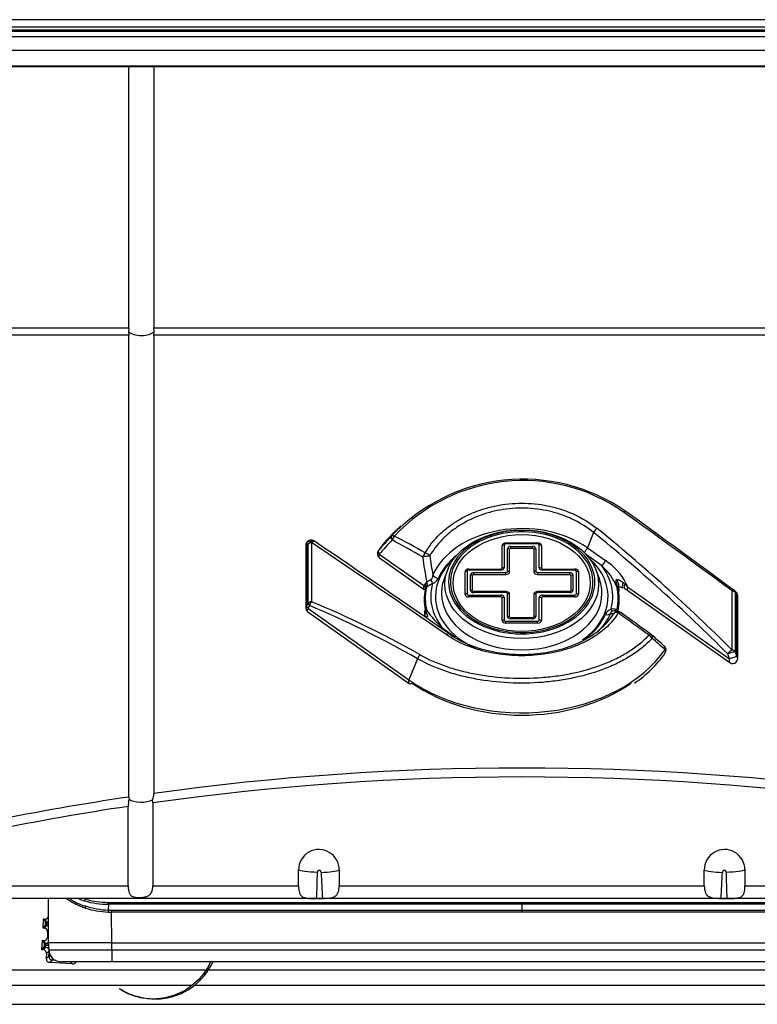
# Model space of a CAD drawing. Header units: millimetres. Extents: x 0 to 287, y 0 to 200.
# Tile 14 of 49: x 35.64 to 41.46, y 146.9 to 154.67. Entities that reach past the tile are written whole.
import ezdxf

# ---------------------------------------------------------------- set-up
doc = ezdxf.new("R2010")
doc.units = ezdxf.units.MM
doc.layers.add('130.667_BW4C_CTM', color=7, linetype='Continuous')
doc.layers.add('Standard', color=7, linetype='Continuous')

# ---------------------------------------------------------------- blocks, each defined once
blk = doc.blocks.new('SE')
at = {"layer": '130.667_BW4C_CTM', "color": 7, "linetype": 'Continuous'}
for p, q in [((50.573, 154.6696), (28.633, 154.6696)), ((28.633, 154.6138), (50.573, 154.6138)), ((28.453, 154.5369), (50.753, 154.5369)), ((28.603, 154.5787), (50.603, 154.5787)), ((50.573, 154.587), (28.633, 154.587)), ((50.753, 154.4254), (28.453, 154.4254)), ((28.453, 154.306), (50.753, 154.306)), ((28.453, 154.3014), (50.753, 154.3014)), ((36.505, 152.2407), (36.505, 154.3014)), ((36.701, 154.3014), (36.701, 152.2407)), ((33.9978, 152.2407), (36.505, 152.2407)), ((36.505, 152.2407), (36.5024, 152.2091)), ((36.5024, 152.2091), (36.505, 152.1822)), ((36.701, 152.2407), (42.505, 152.2407)), ((36.7036, 152.2091), (36.701, 152.2407)), ((36.701, 152.1822), (36.7036, 152.2091)), ((36.505, 152.1822), (34.0053, 152.1822)), ((36.505, 148.5394), (36.505, 152.1822)), ((42.505, 152.1822), (36.701, 152.1822)), ((36.701, 152.1822), (36.701, 148.5675)), ((38.6485, 150.6786), (38.576, 150.606)), ((40.1702, 150.6253), (40.1207, 150.5045)), ((37.8998, 150.5251), (37.8998, 150.0312)), ((37.9186, 150.5328), (37.9051, 150.5393)), ((37.9051, 150.5393), (37.9051, 150.0454)), ((37.9186, 150.0658), (37.9186, 150.5328)), ((37.9443, 150.5462), (37.9443, 150.0792)), ((37.9706, 150.5547), (37.9572, 150.5612)), ((39.4477, 150.3437), (39.4477, 150.5221)), ((39.4643, 150.5256), (39.4643, 150.3472)), ((39.4777, 150.5433), (39.7282, 150.5433)), ((39.4777, 150.5351), (39.4777, 150.5433)), ((39.7282, 150.5351), (39.4777, 150.5351)), ((39.4912, 150.319), (39.4912, 150.4973)), ((39.5077, 150.3154), (39.5077, 150.4938)), ((39.5177, 150.5161), (39.6882, 150.5161)), ((39.5177, 150.5009), (39.5177, 150.5161)), ((39.5177, 150.5009), (39.6882, 150.5009)), ((39.6882, 150.5009), (39.6882, 150.5161)), ((39.6982, 150.4938), (39.6982, 150.3154)), ((39.7148, 150.4973), (39.7148, 150.319)), ((39.7282, 150.5351), (39.7282, 150.5433)), ((39.7417, 150.3472), (39.7417, 150.5256)), ((39.7582, 150.5221), (39.7582, 150.3437)), ((40.1207, 150.5045), (40.2632, 150.4038)), ((38.4795, 150.4549), (38.8311, 150.2063)), ((38.4809, 150.4254), (38.8325, 150.1768)), ((40.2326, 150.3645), (40.1144, 150.448)), ((39.0192, 150.333), (38.9932, 150.2669)), ((39.1855, 150.3366), (39.4377, 150.3366)), ((39.1855, 150.3284), (39.1855, 150.3366)), ((39.4377, 150.3284), (39.4377, 150.3366)), ((39.7682, 150.3366), (40.0205, 150.3366)), ((39.7682, 150.3366), (39.7682, 150.3284)), ((40.0205, 150.3366), (40.0205, 150.3284)), ((40.2128, 150.2669), (40.1868, 150.333)), ((39.1555, 150.1383), (39.1555, 150.3154)), ((39.1721, 150.319), (39.1721, 150.1418)), ((39.4377, 150.3284), (39.1855, 150.3284)), ((39.1989, 150.1701), (39.1989, 150.2907)), ((39.2155, 150.1666), (39.2155, 150.2871)), ((39.2255, 150.3095), (39.4777, 150.3095)), ((39.2255, 150.2942), (39.2255, 150.3095)), ((39.2255, 150.2942), (39.4777, 150.2942)), ((39.4777, 150.2942), (39.4777, 150.3095)), ((39.7282, 150.3095), (39.9805, 150.3095)), ((39.7282, 150.3095), (39.7282, 150.2942)), ((39.7282, 150.2942), (39.9805, 150.2942)), ((40.0205, 150.3284), (39.7682, 150.3284)), ((39.9805, 150.3095), (39.9805, 150.2942)), ((39.9905, 150.2871), (39.9905, 150.1666)), ((40.0071, 150.2907), (40.0071, 150.1701)), ((40.0339, 150.1418), (40.0339, 150.319)), ((40.0505, 150.3154), (40.0505, 150.1383)), ((38.8311, 150.2063), (38.8404, 150.219)), ((38.8404, 150.219), (38.8543, 150.2326)), ((38.8525, 150.1922), (38.8432, 150.1797)), ((40.3647, 150.1705), (40.3521, 150.1978)), ((40.3575, 150.1974), (40.3555, 150.205)), ((40.3647, 150.1705), (40.3575, 150.1974)), ((40.3677, 150.1784), (40.3678, 150.1839)), ((40.4026, 150.2304), (40.416, 150.219)), ((40.4254, 150.2249), (40.4382, 150.1966)), ((40.4382, 150.1966), (41.2417, 149.6284)), ((39.1855, 150.1323), (39.4377, 150.1323)), ((39.1855, 150.1323), (39.1855, 150.1171)), ((39.4377, 150.1171), (39.1855, 150.1171)), ((39.4777, 150.1595), (39.2255, 150.1595)), ((39.2255, 150.1595), (39.2255, 150.1513)), ((39.4777, 150.1513), (39.2255, 150.1513)), ((39.4377, 150.1323), (39.4377, 150.1171)), ((39.4477, 149.9316), (39.4477, 150.11)), ((39.4643, 150.1135), (39.4643, 149.9352)), ((39.4777, 150.1595), (39.4777, 150.1513)), ((39.4912, 149.9635), (39.4912, 150.1418)), ((39.5077, 149.9599), (39.5077, 150.1383)), ((39.6982, 150.1383), (39.6982, 149.9599)), ((39.7148, 150.1418), (39.7148, 149.9635)), ((39.9805, 150.1595), (39.7282, 150.1595)), ((39.7282, 150.1513), (39.7282, 150.1595)), ((39.9805, 150.1513), (39.7282, 150.1513)), ((39.7417, 149.9352), (39.7417, 150.1135)), ((39.7582, 150.11), (39.7582, 149.9316)), ((39.7682, 150.1323), (40.0205, 150.1323)), ((39.7682, 150.1171), (39.7682, 150.1323)), ((40.0205, 150.1171), (39.7682, 150.1171)), ((39.9805, 150.1513), (39.9805, 150.1595)), ((40.0205, 150.1171), (40.0205, 150.1323)), ((40.4396, 150.1671), (41.2431, 149.5989)), ((41.2617, 149.6986), (41.2617, 150.1656)), ((41.2935, 150.1548), (41.28, 150.1673)), ((41.2874, 150.1522), (41.2874, 149.6852)), ((41.3008, 150.1396), (41.2874, 150.1522)), ((41.3008, 149.6457), (41.3008, 150.1396)), ((41.3062, 149.6316), (41.3062, 150.1255)), ((37.9051, 150.0454), (37.9186, 150.0658)), ((37.9287, 150.0485), (37.9153, 150.028)), ((37.9153, 150.028), (38.7136, 149.4636)), ((37.9167, 149.9986), (38.715, 149.4341)), ((38.8412, 150.0145), (38.8538, 150.0084)), ((38.8412, 150.0145), (38.8485, 149.997)), ((38.8485, 149.997), (38.8504, 149.9925)), ((39.6882, 149.9528), (39.5177, 149.9528)), ((39.5177, 149.9447), (39.5177, 149.9528)), ((39.6882, 149.9447), (39.5177, 149.9447)), ((39.6882, 149.9447), (39.6882, 149.9528)), ((40.3535, 150.014), (40.3627, 150.0053)), ((38.9734, 149.8771), (39.0806, 149.8013)), ((39.4777, 149.9257), (39.7282, 149.9257)), ((39.4777, 149.9104), (39.4777, 149.9257)), ((39.7282, 149.9104), (39.4777, 149.9104)), ((39.7282, 149.9104), (39.7282, 149.9257)), ((41.2417, 149.6284), (41.2282, 149.6679)), ((41.2874, 149.6852), (41.3008, 149.6457)), ((38.7817, 149.6297), (38.7136, 149.4636)), ((36.4986, 147.8387), (36.4986, 148.4655)), ((36.505, 148.5394), (36.5062, 148.5224)), ((36.6933, 148.4938), (36.6915, 148.517)), ((36.6933, 148.4938), (36.6933, 147.8387)), ((37.843, 147.8387), (37.843, 147.9657)), ((38.163, 147.9627), (38.163, 147.8387)), ((41.043, 147.8387), (41.043, 147.9627)), ((41.363, 147.9657), (41.363, 147.8387)), ((34.3911, 147.8387), (36.4986, 147.8387)), ((36.6933, 147.8387), (37.843, 147.8387)), ((38.163, 147.8387), (41.043, 147.8387)), ((41.363, 147.8387), (42.5127, 147.8387)), ((44.8397, 147.7387), (34.3663, 147.7387)), ((35.8682, 147.7387), (35.8689, 147.3831)), ((36.3428, 147.7084), (36.3394, 147.7084)), ((36.3428, 147.6931), (36.3422, 147.6475)), ((36.3428, 147.7084), (39.603, 147.7084)), ((39.603, 147.6931), (36.3431, 147.6931)), ((37.9852, 147.7393), (38.0315, 147.7397)), ((39.603, 147.7084), (42.8631, 147.7084)), ((39.603, 147.7084), (39.603, 147.6931)), ((42.8629, 147.6931), (39.603, 147.6931)), ((39.603, 147.6931), (39.603, 147.6467)), ((41.1745, 147.7397), (41.2208, 147.7393)), ((36.3422, 147.6475), (36.3684, 147.6469)), ((36.3684, 147.6469), (39.603, 147.6469)), ((36.3684, 147.6469), (36.3684, 147.6315)), ((39.603, 147.6315), (36.3684, 147.6315)), ((36.3689, 147.3897), (36.3684, 147.6315)), ((39.603, 147.6469), (42.8376, 147.6469)), ((42.8376, 147.6315), (39.603, 147.6315)), ((35.8286, 147.5768), (35.8249, 147.5068)), ((35.8469, 147.5564), (35.8286, 147.5768)), ((35.8386, 147.5763), (35.8286, 147.5768)), ((35.8569, 147.5559), (35.8386, 147.5763)), ((35.8463, 147.5401), (35.8464, 147.5415)), ((35.8463, 147.5401), (35.8568, 147.5396)), ((35.8569, 147.5409), (35.8464, 147.5415)), ((35.8469, 147.5564), (35.8569, 147.5559)), ((35.8568, 147.5396), (35.8569, 147.5409)), ((35.8686, 147.5389), (35.8568, 147.5396)), ((35.8686, 147.5403), (35.8569, 147.5409)), ((35.8453, 147.5251), (35.8249, 147.5068)), ((35.8249, 147.5068), (35.8349, 147.5063)), ((35.8349, 147.5063), (35.8553, 147.5246)), ((35.8553, 147.5246), (35.8453, 147.5251)), ((35.8633, 147.4748), (35.8612, 147.4347)), ((35.8687, 147.4796), (35.8633, 147.4748)), ((35.8197, 147.4068), (35.816, 147.3368)), ((35.838, 147.3864), (35.8197, 147.4068)), ((35.8297, 147.4063), (35.8197, 147.4068)), ((35.848, 147.3859), (35.8297, 147.4063)), ((35.838, 147.3864), (35.848, 147.3859)), ((35.8612, 147.4347), (35.8688, 147.4262)), ((35.8686, 147.3963), (35.8721, 147.3279)), ((36.3689, 147.3897), (35.8689, 147.3897)), ((36.3689, 147.3897), (42.8371, 147.3897)), ((36.369, 147.3345), (36.369, 147.3897)), ((35.8364, 147.3551), (35.816, 147.3368)), ((35.816, 147.3368), (35.826, 147.3363)), ((35.826, 147.3363), (35.8464, 147.3546)), ((35.8464, 147.3546), (35.8364, 147.3551)), ((35.8374, 147.3701), (35.8375, 147.3715)), ((35.8374, 147.3701), (35.8479, 147.3696)), ((35.848, 147.3709), (35.8375, 147.3715)), ((35.8479, 147.3696), (35.848, 147.3709)), ((35.87, 147.3684), (35.8479, 147.3696)), ((35.87, 147.3698), (35.848, 147.3709)), ((35.8544, 147.3048), (35.8523, 147.2648)), ((35.8734, 147.3218), (35.8544, 147.3048)), ((35.8718, 147.3345), (36.369, 147.3345)), ((35.8742, 147.2846), (35.8757, 147.312)), ((36.369, 147.3345), (42.837, 147.3345)), ((36.369, 147.3345), (36.369, 147.2397)), ((35.8523, 147.2648), (35.8742, 147.2846)), ((35.8888, 147.2838), (35.8742, 147.2846)), ((35.9026, 147.253), (35.8807, 147.2333)), ((36.0604, 147.2239), (35.8807, 147.2333)), ((35.9026, 147.253), (35.9033, 147.2668)), ((35.9239, 147.2519), (35.9026, 147.253)), ((36.369, 147.2397), (35.9717, 147.2397)), ((36.0604, 147.2239), (36.0462, 147.2397)), ((42.837, 147.2397), (36.369, 147.2397)), ((37.105, 147.1726), (28.321, 147.1726)), ((50.885, 147.1726), (37.1268, 147.1726)), ((28.3281, 147.0546), (36.9959, 147.0546)), ((37.022, 147.0546), (50.8779, 147.0546)), ((36.7117, 146.9467), (36.7294, 146.9473)), ((28.323, 146.9046), (50.923, 146.9046))]:
    blk.add_line(p, q, dxfattribs=at)
for centre, radius, start, end in [((39.6125, 149.6227), 1.4228, 55.2112, 136.86358), ((39.6123, 149.6435), 1.3916, 55.31776, 136.71947), ((37.9398, 150.5251), 0.04, 64.24911, 180), ((44.6278, 145.0425), 8.2147, 137.46903, 138.52593), ((44.6543, 144.9857), 8.2487, 137.42441, 138.46747), ((37.9532, 150.5187), 0.04, 55.88779, 64.24911), ((38.504, 150.4581), 0.04, 145.35482, 234.73561), ((41.7596, 150.8157), 2.9632, 187.42133, 191.34838), ((41.893, 150.8733), 3.0465, 188.16903, 191.03944), ((39.9285, 150.02), 0.4595, 22.76721, 48.55687), ((40.0129, 150.014), 0.4633, 27.08634, 57.30088), ((38.8795, 150.2906), 0.0703, 287.03599, 337.10805), ((38.8245, 150.1872), 0.0202, 338.21854, 70.85672), ((38.8762, 150.1777), 0.0279, 126.43043, 148.54943), ((41.9631, 144.8623), 6.1744, 119.74089, 120.17349), ((40.4242, 150.1731), 0.0558, 175.26197, 192.64453), ((40.3424, 150.0253), 0.1718, 55.59235, 65.06772), ((40.237, 150.0198), 0.2678, 41.30068, 48.05493), ((41.2527, 150.1381), 0.04, 47.02034, 53.61529), ((41.2662, 150.1255), 0.04, 0, 47.02034), ((37.9398, 150.0312), 0.04, 180, 234.73561), ((40.3827, 150.0632), 0.0572, 230.50426, 239.34929), ((38.7875, 149.9851), 0.0502, 353.4448, 17.54004), ((39.6351, 150.5999), 0.98, 217.13119, 227.52616), ((40.3265, 149.9509), 0.0703, 107.0353, 157.10874), ((40.3264, 149.9831), 0.0236, 107.6573, 170.56475), ((40.3181, 150.1062), 0.1201, 262.83862, 275.01021), ((40.3301, 149.9743), 0.0332, 75.55171, 109.12996), ((40.3603, 149.9625), 0.04, 54.22778, 89.1735), ((40.6014, 149.7882), 0.04, 48.38154, 54.06478), ((1.6374, 105.9366), 58.7012, 48.248532, 48.378092), ((15.7552, 121.175), 37.9169, 48.79504, 48.99838), ((40.702, 149.6986), 0.04, 325.35482, 48.24916), ((40.0063, 150.177), 0.8844, 303.28541, 325.4825), ((41.2662, 149.6316), 0.04, 270, 0), ((41.2662, 149.6316), 0.04, 234.73561, 270), ((39.603, 127.668), 21.1, 82.09468, 97.90532), ((36.5547, 148.5688), 0.1463, 339.25292, 359.48275), ((39.603, 127.668), 21.1, 98.4429, 104.39369), ((36.6688, 148.4716), 0.1703, 162.64933, 182.05121), ((38.003, 147.9655), 0.16, 359.02027, 179.9046), ((41.203, 147.9655), 0.16, 0.0954, 180.97973), ((28.8512, 148.113), 9.1417, 357.6574, 358.96255), ((45.7107, 148.252), 7.6963, 182.29053, 183.81677), ((33.4953, 148.252), 7.6963, 356.18323, 357.70947), ((50.3548, 148.113), 9.1417, 181.03745, 182.3426), ((36.2672, 148.0667), 0.4012, 235.30474, 254.57716), ((36.2746, 148.1578), 0.4529, 248.49094, 254.66675), ((36.1167, 147.7466), 0.0459, 326.1181, 346.31837), ((36.3421, 148.335), 0.6419, 253.03378, 270.08339), ((36.342, 148.3186), 0.6102, 252.77732, 269.75944), ((36.35, 147.6698), 0.1897, 176.90472, 182.1762), ((36.3762, 148.392), 0.7607, 253.51928, 267.35495), ((36.3683, 148.3159), 0.6689, 251.90604, 267.7611), ((36.3688, 148.2817), 0.6501, 267.55733, 269.96158), ((35.7776, 147.5403), 0.0793, 348.62015, 359.48826), ((35.8585, 147.5859), 0.03, 267.01745, 289.5894), ((35.7777, 147.5485), 0.0796, 354.53328, 5.35831), ((35.8537, 147.4947), 0.03, 60.18307, 86.98255), ((35.8496, 147.4159), 0.03, 267.01745, 309.70116), ((35.7688, 147.3785), 0.0796, 354.53328, 5.35831), ((35.7686, 147.3703), 0.0793, 348.62015, 359.48826), ((35.8448, 147.3247), 0.03, 26.67036, 86.98255), ((35.9042, 147.283), 0.03, 177.01745, 266.98255)]:
    blk.add_arc(centre, radius, start, end, dxfattribs=at)
for centre, major_axis, ratio, start_param, end_param in [((36.603, 152.2297), (-0.11, 0), 0.46363, 0.416997, 2.724595), ((40.3998, 150.7598), (-0.0234, -0.0324), 0.418225, 3.054004, 4.026586), ((39.603, 150.3708), (7.4087, -5.2725), 0.088548, 1.408386, 1.525599), ((39.6275, 150.4022), (7.3694, -5.2699), 0.086179, 1.407002, 1.524214), ((39.603, 150.1385), (-0.7322, 0), 0.707107, 3.926991, 5.98631), ((39.603, 150.2339), (0.577, 0), 0.707107, 0.45729, 2.868453), ((40.1947, 150.6285), (-0.0252, -0.0311), 0.476007, 4.071316, 5.176114), ((39.603, 141.5938), (-5.0309, 10.5326), 0.518259, -0.96999, -0.824875), ((37.9398, 150.5251), (-0.0174, -0.036), 0.93519, 3.141593, 4.770231), ((39.603, 150.0925), (1.2579, 0), 0.707107, 2.526113, 2.687087), ((38.6045, 150.5696), (-0.0294, 0.0271), 0.515308, 0.066621, 1.162524), ((38.6045, 150.5696), (-0.0313, 0.0249), 0.552623, 5.28473, 6.214677), ((38.6045, 150.5696), (-0.0188, -0.0353), 0.539024, 4.123924, 5.078177), ((39.5785, 140.4639), (-5.0016, 10.5128), 0.516625, -0.641503, -0.608605), ((39.603, 140.4671), (-5.0309, 10.5326), 0.518259, -0.6419, -0.609001), ((39.603, 150.2339), (-0.5624, 0), 0.707107, 3.478498, 5.882516), ((39.5785, 141.5906), (-5.0016, 10.5128), 0.516625, -0.969593, -0.824478), ((37.9398, 150.5251), (0.04, 0), 0.707107, 2.617994, 3.141593), ((37.9532, 150.5187), (-0.0174, -0.036), 0.93519, 3.141593, 4.770231), ((37.9532, 150.5187), (-0.04, 0), 0.707107, 4.937732, 5.759587), ((37.9532, 150.5187), (-0.0224, -0.0331), 0.638316, 3.141593, 4.250844), ((39.603, 148.4183), (-7.4087, 5.2725), 0.088548, -1.427635, -1.282519), ((37.9532, 150.5187), (-0.0224, -0.0331), 0.638316, 3.038184, 3.141593), ((39.6275, 148.4497), (-7.3694, 5.2699), 0.086179, -1.429019, -1.283903), ((39.4777, 150.5221), (-0.03, 0), 0.707107, 4.712389, 6.283185), ((39.4643, 150.5044), (0.03, 0), 0.707107, 1.570796, 2.156482), ((39.4777, 150.5256), (0.0134, 0), 0.707107, 1.570796, 3.141593), ((39.5177, 150.4973), (-0.0266, 0), 0.707107, 4.712389, 6.283185), ((39.4912, 150.4761), (0.03, 0), 0.707107, 0.985111, 1.570796), ((39.5177, 150.4938), (-0.01, 0), 0.707107, 4.712389, 6.283185), ((39.6882, 150.4973), (-0.0266, 0), 0.707107, 3.141593, 4.712389), ((39.6882, 150.4938), (-0.01, 0), 0.707107, 3.141593, 4.712389), ((39.7148, 150.4761), (-0.03, 0), 0.707107, 4.712389, 5.298075), ((39.7282, 150.5221), (-0.03, 0), 0.707107, 3.141593, 4.712389), ((39.7282, 150.5256), (0.0134, 0), 0.707107, 0, 1.570796), ((39.7417, 150.5044), (-0.03, 0), 0.707107, 4.126703, 4.712389), ((40.0901, 150.5006), (0.0289, 0.0408), 0.5, 4.224882, 5.144107), ((38.504, 150.4581), (-0.0299, 0.0265), 0.50936, 0.098597, 1.153094), ((38.504, 150.4581), (0.0329, -0.0227), 0.63532, 3.031678, 3.141593), ((38.504, 150.4581), (0.0231, 0.0327), 0.5, 2.002514, 3.141589), ((38.8457, 150.4362), (-0.0199, -0.0347), 0.529806, 4.119516, 5.095719), ((38.8457, 150.4362), (-0.0397, -0.0052), 0.001891, 3.786659, 5.377955), ((38.8457, 150.4362), (0.0349, -0.0196), 0.624592, 0.878676, 2.020289), ((39.603, 150.1208), (-0.6812, 0), 0.707107, 5.6178, 6.283185), ((39.603, 150.1208), (0.6889, 0), 0.707107, 2.413298, 2.844717), ((39.603, 150.1208), (-0.6812, 0), 0.707107, 2.34997, 3.806978), ((39.603, 150.2339), (0.577, 0), 0.707107, 0, 0.45729), ((39.603, 150.2339), (0.577, 0), 0.707107, 2.868453, 3.403364), ((39.603, 150.2339), (-0.5624, 0), 0.707107, 5.882516, 6.283185), ((39.1855, 150.3154), (-0.03, 0), 0.707107, 4.712389, 6.283185), ((39.4377, 150.3472), (0.0266, 0), 0.707107, 4.712389, 6.283185), ((39.4377, 150.3437), (-0.01, 0), 0.707107, 1.570796, 3.141593), ((39.4643, 150.326), (0.03, 0), 0.707107, 1.570796, 2.156482), ((39.7682, 150.3472), (0.0266, 0), 0.707107, 3.141593, 4.712389), ((39.7417, 150.326), (0.03, 0), 0.707107, 0.985111, 1.570796), ((39.7682, 150.3437), (-0.01, 0), 0.707107, 0, 1.570796), ((40.0205, 150.3154), (-0.03, 0), 0.707107, 3.141593, 4.712389), ((39.603, 150.2339), (-0.5624, 0), 0.707107, 2.871244, 3.478498), ((40.2326, 150.3998), (0.0289, 0.0408), 0.5, 4.096909, 5.144107), ((39.603, 150.1208), (-0.7177, 0), 0.707107, 2.937997, 3.642411), ((38.9001, 150.2588), (0.0149, -0.0477), 0.285161, 4.731034, 5.453472), ((38.9443, 150.2986), (0.0459, -0.0199), 0.676175, 3.949784, 4.996982), ((39.603, 150.147), (0.6329, 0), 0.707107, 2.870329, 3.141593), ((39.1721, 150.2977), (-0.03, 0), 0.707107, 4.712389, 5.298075), ((39.1855, 150.319), (0.0134, 0), 0.707107, 1.570796, 3.141593), ((39.2255, 150.2907), (-0.0266, 0), 0.707107, 4.712389, 6.283185), ((39.1989, 150.2695), (0.03, 0), 0.707107, 0.985111, 1.570796), ((39.2255, 150.2871), (-0.01, 0), 0.707107, 4.712389, 6.283185), ((39.4777, 150.319), (-0.0134, 0), 0.707107, 1.570796, 3.141593), ((39.4777, 150.3154), (-0.03, 0), 0.707107, 1.570796, 3.141593), ((39.4912, 150.2977), (0.03, 0), 0.707107, 0.985111, 1.570796), ((39.7148, 150.2977), (-0.03, 0), 0.707107, 4.712389, 5.298075), ((39.7282, 150.3154), (-0.03, 0), 0.707107, 0, 1.570796), ((39.7282, 150.319), (-0.0134, 0), 0.707107, 0, 1.570796), ((39.9805, 150.2907), (-0.0266, 0), 0.707107, 3.141593, 4.712389), ((39.9805, 150.2871), (-0.01, 0), 0.707107, 3.141593, 4.712389), ((40.0071, 150.2695), (0.03, 0), 0.707107, 1.570796, 2.156482), ((40.0205, 150.319), (0.0134, 0), 0.707107, 0, 1.570796), ((40.0339, 150.2977), (0.03, 0), 0.707107, 0.985111, 1.570796), ((39.603, 150.147), (0.6329, 0), 0.707107, 0.000122, 0.271264), ((40.3452, 150.2331), (-0.0178, 0.0358), 0.40697, 3.182413, 5.109475), ((38.8556, 150.2094), (0.0231, 0.0327), 0.5, 2.002514, 3.129549), ((39.603, 150.0925), (0.7697, 0), 0.707107, 2.980691, 3.285422), ((39.603, 150.1031), (0.761, 0), 0.707107, 2.97519, 3.318569), ((38.8774, 150.1616), (0.039, -0.0089), 0.697973, 2.776852, 3.164025), ((38.8098, 150.215), (0.0404, -0.0295), 0.475684, 0.290705, 1.106674), ((38.8237, 150.2287), (0.028, -0.0415), 0.574537, 0.504193, 1.290633), ((39.603, 150.1208), (0.7177, 0), 0.707107, 2.937997, 3.642411), ((39.603, 150.2339), (-0.5624, 0), 0.707107, 0, 0.382169), ((39.603, 150.2339), (0.577, 0), 0.707107, 5.859452, 6.283185), ((39.603, 150.1031), (-0.761, 0), 0.707107, 2.97519, 3.318569), ((40.3948, 150.2209), (-0.0453, -0.0211), 0.230745, 0.255323, 0.506616), ((40.3277, 150.1848), (-0.04, 0.0006), 0.707062, 3.12902, 3.954795), ((40.3277, 150.1786), (-0.04, 0.0001), 0.707106, 3.140923, 3.872691), ((40.3277, 150.1786), (-0.04, 0.0001), 0.707106, 3.119612, 3.140923), ((40.433, 150.2174), (0.0176, 0.0359), 0.403368, 1.724251, 3.130526), ((40.3948, 150.2209), (0.0453, 0.0211), 0.230745, -1.192688, -0.941396), ((40.4627, 150.1997), (0.0231, 0.0327), 0.5, 2.002514, 3.141593), ((39.603, 150.1208), (-0.6812, 0), 0.707107, 0, 0.989942), ((39.603, 150.147), (0.6329, 0), 0.707107, 3.141593, 6.283185), ((39.603, 150.2339), (0.577, 0), 0.707107, 3.403364, 5.859452), ((39.603, 150.2339), (-0.5624, 0), 0.707107, 0.382169, 2.871244), ((39.1721, 150.1206), (0.03, 0), 0.707107, 1.570796, 2.156482), ((39.1855, 150.1383), (0.03, 0), 0.707107, 3.141593, 4.712389), ((39.1855, 150.1418), (-0.0134, 0), 0.707107, 0, 1.570796), ((39.2255, 150.1701), (0.0266, 0), 0.707107, 3.141593, 4.712389), ((39.1989, 150.1489), (0.03, 0), 0.707107, 0.985111, 1.570796), ((39.2255, 150.1666), (0.01, 0), 0.707107, 3.141593, 4.712389), ((39.4377, 150.1135), (-0.0266, 0), 0.707107, 3.141593, 4.712389), ((39.4377, 150.11), (0.01, 0), 0.707107, 0, 1.570796), ((39.4643, 150.0923), (0.03, 0), 0.707107, 1.570796, 2.156482), ((39.4777, 150.1383), (0.03, 0), 0.707107, 0, 1.570796), ((39.4777, 150.1418), (0.0134, 0), 0.707107, 0, 1.570796), ((39.4912, 150.1206), (0.03, 0), 0.707107, 0.985111, 1.570796), ((39.7282, 150.1383), (0.03, 0), 0.707107, 1.570796, 3.141593), ((39.7148, 150.1206), (-0.03, 0), 0.707107, 4.712389, 5.298075), ((39.7282, 150.1418), (0.0134, 0), 0.707107, 1.570796, 3.141593), ((39.7682, 150.1135), (-0.0266, 0), 0.707107, 4.712389, 6.283185), ((39.7417, 150.0923), (0.03, 0), 0.707107, 0.985111, 1.570796), ((39.7682, 150.11), (0.01, 0), 0.707107, 1.570796, 3.141593), ((39.9805, 150.1701), (0.0266, 0), 0.707107, 4.712389, 6.283185), ((39.9805, 150.1666), (0.01, 0), 0.707107, 4.712389, 6.283185), ((40.0071, 150.1489), (0.03, 0), 0.707107, 1.570796, 2.156482), ((40.0205, 150.1418), (-0.0134, 0), 0.707107, 1.570796, 3.141593), ((40.0205, 150.1383), (0.03, 0), 0.707107, 4.712389, 6.283185), ((40.0339, 150.1206), (0.03, 0), 0.707107, 0.985111, 1.570796), ((39.603, 150.0925), (-0.7697, 0), 0.707107, 2.980691, 3.285422), ((40.3305, 150.1529), (-0.0392, -0.008), 0.699805, 3.140284, 3.522827), ((41.2527, 150.1381), (-0.0237, -0.0322), 0.315272, 3.141593, 3.95447), ((41.2527, 150.1381), (0.04, 0), 0.707107, 0.523599, 1.345453), ((41.2527, 150.1381), (-0.0273, -0.0293), 0.74305, 2.585002, 3.141593), ((41.2662, 150.1255), (-0.0273, -0.0293), 0.74305, 2.585002, 3.141593), ((41.2662, 150.1255), (-0.04, 0), 0.707107, 3.141593, 3.665191), ((37.9398, 150.0312), (0.04, 0), 0.707107, 2.617994, 3.141593), ((37.9398, 150.0312), (-0.0334, 0.022), 0.456244, 0.40859, 1.084193), ((37.9398, 150.0312), (0.0231, 0.0327), 0.5, 2.002514, 3.141593), ((37.9532, 150.0517), (-0.04, 0), 0.707107, 4.937732, 5.759587), ((37.9532, 150.0517), (-0.0334, 0.022), 0.456244, 0.40859, 1.084193), ((37.9532, 150.0517), (-0.0153, -0.037), 0.562952, 4.127772, 5.024476), ((39.5785, 139.6381), (-5.0016, 10.5128), 0.516625, -0.636119, -0.518906), ((39.603, 139.6413), (-5.0309, 10.5326), 0.518259, -0.636515, -0.519303), ((40.3823, 150.0388), (0.0323, 0.0382), 0.45763, 2.444638, 2.92725), ((38.8755, 150.0039), (0.0392, 0.008), 0.699805, 2.475629, 3.138423), ((38.8783, 149.9782), (0.04, -0.0001), 0.707106, 2.413235, 3.107299), ((38.8783, 149.9782), (0.04, -0.0001), 0.707106, 3.107299, 3.141992), ((38.8608, 149.9236), (0.0178, -0.0358), 0.40697, 2.544678, 3.142443), ((38.8112, 150.0207), (0.0245, 0.0436), 0.882029, 4.66573, 4.917022), ((39.5177, 149.9635), (0.0266, 0), 0.707107, 3.141593, 4.712389), ((39.4912, 149.9422), (0.03, 0), 0.707107, 0.985111, 1.570796), ((39.5177, 149.9599), (0.01, 0), 0.707107, 3.141593, 4.712389), ((39.6882, 149.9635), (0.0266, 0), 0.707107, 4.712389, 6.283185), ((39.6882, 149.9599), (0.01, 0), 0.707107, 4.712389, 6.283185), ((39.7148, 149.9422), (0.03, 0), 0.707107, 1.570796, 2.156482), ((39.603, 150.1208), (-0.6889, 0), 0.707107, 2.410829, 2.844717), ((39.603, 150.1385), (0.7322, 0), 0.707107, 5.667706, 5.98631), ((40.2617, 150.0136), (0.0459, -0.0199), 0.676175, 4.996982, 6.04418), ((40.3059, 150.0535), (0.0149, -0.0477), 0.285161, 5.453472, 6.175909), ((40.3603, 149.9625), (-0.0006, -0.04), 0.991372, 3.141593, 4.081623), ((40.3603, 149.9625), (-0.0341, 0.0209), 0.68047, 4.996606, 6.138218), ((40.3603, 149.9625), (-0.0234, -0.0325), 0.422579, 3.141593, 4.030011), ((39.603, 149.545), (7.4087, -5.2725), 0.088548, 1.498085, 1.530983), ((40.3603, 149.9625), (-0.0234, -0.0325), 0.422579, 3.053808, 3.141593), ((39.6275, 149.5764), (7.3694, -5.2699), 0.086179, 1.4967, 1.529599), ((38.9734, 149.9125), (0.0289, 0.0408), 0.5, 3.861887, 4.096909), ((39.4643, 149.914), (-0.03, 0), 0.707107, 4.712389, 5.298075), ((39.4777, 149.9316), (0.03, 0), 0.707107, 3.141593, 4.712389), ((39.4777, 149.9352), (-0.0134, 0), 0.707107, 0, 1.570796), ((39.7282, 149.9352), (-0.0134, 0), 0.707107, 1.570796, 3.141593), ((39.7282, 149.9316), (0.03, 0), 0.707107, 4.712389, 6.283185), ((39.7417, 149.914), (0.03, 0), 0.707107, 0.985111, 1.570796), ((39.0113, 149.7917), (-0.0229, -0.0328), 0.553695, 3.046026, 4.150824), ((40.6014, 149.7882), (-0.0235, -0.0324), 0.395484, 3.141593, 4.009225), ((40.6014, 149.7882), (0.0292, -0.0274), 0.652664, 1.031347, 1.961294), ((40.6014, 149.7882), (-0.0266, -0.0299), 0.630891, 2.148282, 3.141593), ((40.702, 149.6986), (-0.0266, -0.0298), 0.644116, 3.141593, 3.245659), ((40.702, 149.6986), (-0.0266, -0.0298), 0.644116, 2.191162, 3.141593), ((39.603, 150.0925), (-1.2579, 0), 0.707107, 0.785398, 2.687087), ((38.8062, 149.6329), (-0.0197, -0.0348), 0.531328, 4.120338, 5.092921), ((40.702, 149.6986), (-0.0329, 0.0227), 0.63532, 3.141987, 4.078875), ((41.2527, 149.6711), (-0.0283, -0.0283), 0.431701, 4.011235, 5.223895), ((41.2527, 149.6711), (-0.0379, -0.0129), 0.153862, 3.507519, 5.362453), ((41.2662, 149.6316), (-0.0379, -0.0129), 0.153862, 3.507519, 5.362453), ((41.2527, 149.6711), (0.04, 0), 0.707107, 0.523599, 1.345453), ((41.2662, 149.6316), (-0.04, 0), 0.707107, 3.141593, 3.665191), ((41.2662, 149.6316), (0.0231, 0.0327), 0.5, 2.002514, 3.141593), ((38.738, 149.4667), (0.0231, 0.0327), 0.5, 2.002514, 3.141593), ((38.738, 149.4667), (0.0231, 0.0327), 0.5, 3.141593, 4.096909), ((39.603, 150.0501), (1.2232, 0), 0.707107, 3.926991, 5.497121), ((39.603, 127.5973), (0, -21.1), 0.995261, 3.002588, 3.280598), ((39.603, 127.5973), (0, 21.1), 0.995261, 0.148372, 0.251217), ((36.603, 148.5441), (-0.11, 0), 0.414214, 0.495806, 2.505667), ((37.9913, 147.9657), (0.15, -0.0027), 0.121849, 3.290813, 4.714621), ((38.0205, 147.9627), (-0.1499, -0.0061), 0.121771, 1.565868, 2.820733), ((41.1855, 147.9627), (-0.1499, 0.0061), 0.121771, 0.32086, 1.575724), ((41.2146, 147.9657), (0.15, 0.0027), 0.121849, 4.710157, 6.133965), ((36.3422, 147.6321), (0.0009, 0.02), 0.054483, 0.699385, 1.573312), ((39.603, 147.6321), (0, 0.0199), 0.001016, 0.759163, 1.597228), ((35.8402, 147.6062), (-0.0201, 0.0223), 0.999695, 2.356347, 3.642185), ((35.8461, 147.5401), (-0.0008, -0.015), 0.017455, 0.017453, 1.570796), ((35.8461, 147.5415), (-0.0008, -0.015), 0.017455, 1.570796, 3.124139), ((35.8333, 147.4763), (-0.0223, -0.0201), 0.999695, 2.356347, 3.926839), ((35.8312, 147.4362), (-0.0201, 0.0223), 0.999695, 2.356347, 3.926839), ((35.8372, 147.3715), (-0.0008, -0.015), 0.017455, 1.570796, 3.124139), ((35.8244, 147.3063), (-0.0223, -0.0201), 0.999695, 2.356347, 3.926839), ((35.8372, 147.3701), (-0.0008, -0.015), 0.017455, 0.017453, 1.570796), ((35.9717, 147.3397), (0, 0.1), 0.99985, 1.623156, 3.141593), ((35.8823, 147.2632), (0.0223, 0.0201), 0.999695, 2.356347, 3.926839), ((36.062, 147.2538), (-0.0201, 0.0223), 0.999695, 2.356347, 3.490173)]:
    blk.add_ellipse(centre, major_axis=major_axis, ratio=ratio, start_param=start_param, end_param=end_param, dxfattribs=at)
for centre, major_axis in [((39.603, 150.2182), (-0.606, 0)), ((39.603, 150.2269), (0.54, 0))]:
    blk.add_ellipse(centre, major_axis=major_axis, ratio=0.707107, dxfattribs=at)
for points, knots in [([(38.8416, 150.4643), (38.8682, 150.5113), (38.9018, 150.5556), (38.9627, 150.6179), (38.9849, 150.638), (39.032, 150.6759), (39.0568, 150.6937), (39.1093, 150.727), (39.1369, 150.7425), (39.1948, 150.7711), (39.225, 150.7841), (39.2867, 150.8068), (39.3184, 150.8166), (39.3832, 150.8333), (39.4166, 150.8401), (39.5181, 150.8553), (39.5861, 150.8587), (39.6887, 150.8535), (39.7231, 150.8501), (39.7903, 150.8399), (39.8233, 150.8331), (39.888, 150.8165), (39.9197, 150.8067), (39.9817, 150.7837), (40.0119, 150.7707), (40.0981, 150.7282), (40.1506, 150.6948), (40.1979, 150.6567)], [0, 0, 0, 0, 0.125, 0.125, 0.1875, 0.1875, 0.25, 0.25, 0.3125, 0.3125, 0.375, 0.375, 0.4375, 0.4375, 0.5, 0.5, 0.625, 0.625, 0.6875, 0.6875, 0.75, 0.75, 0.8125, 0.8125, 0.875, 0.875, 1, 1, 1, 1]), ([(40.1702, 150.6253), (40.1252, 150.662), (40.0753, 150.6941), (39.9931, 150.7351), (39.9644, 150.7476), (39.9051, 150.7698), (39.8749, 150.7793), (39.8132, 150.7953), (39.7817, 150.8018), (39.7175, 150.8117), (39.6846, 150.815), (39.5866, 150.82), (39.5216, 150.8167), (39.4248, 150.8019), (39.3929, 150.7953), (39.331, 150.7793), (39.3008, 150.7697), (39.242, 150.7478), (39.2132, 150.7353), (39.158, 150.7077), (39.1317, 150.6928), (39.0818, 150.6607), (39.0582, 150.6435), (39.0135, 150.6071), (38.9924, 150.5877), (38.9345, 150.5279), (38.9026, 150.4854), (38.8774, 150.4404)], [0, 0, 0, 0, 0.125, 0.125, 0.1875, 0.1875, 0.25, 0.25, 0.3125, 0.3125, 0.375, 0.375, 0.5, 0.5, 0.5625, 0.5625, 0.625, 0.625, 0.6875, 0.6875, 0.75, 0.75, 0.8125, 0.8125, 0.875, 0.875, 1, 1, 1, 1]), ([(38.8543, 150.2326), (38.8579, 150.2374), (38.8629, 150.2415), (38.8743, 150.2483), (38.8809, 150.2507), (38.8867, 150.2536)], [0, 0, 0, 0, 0.5, 0.5, 1, 1, 1, 1]), ([(38.8867, 150.2536), (38.8901, 150.2552), (38.8925, 150.2579), (38.8963, 150.2636), (38.8977, 150.2667), (38.9011, 150.2764), (38.9022, 150.2831), (38.9029, 150.2899)], [0, 0, 0, 0, 0.25, 0.25, 0.5, 0.5, 1, 1, 1, 1]), ([(40.3555, 150.205), (40.3548, 150.2078), (40.3531, 150.2142), (40.3509, 150.2227), (40.3489, 150.2311), (40.3478, 150.2376), (40.3473, 150.2431), (40.3475, 150.2474), (40.3485, 150.2512), (40.3508, 150.2529), (40.3518, 150.2536)], [0, 0, 0, 0, 0.165581, 0.375199, 0.509485, 0.669044, 0.767325, 0.847549, 0.93204, 1, 1, 1, 1]), ([(40.3518, 150.2536), (40.3525, 150.2539), (40.354, 150.2545), (40.3567, 150.2546), (40.3596, 150.2543), (40.3645, 150.2532), (40.3711, 150.2505), (40.3788, 150.2466), (40.3869, 150.2417), (40.3948, 150.2365), (40.4002, 150.2323), (40.4026, 150.2304)], [0, 0, 0, 0, 0.041115, 0.087554, 0.133614, 0.186839, 0.340848, 0.500375, 0.633716, 0.839486, 1, 1, 1, 1]), ([(40.3626, 150.1971), (40.3636, 150.1975), (40.3654, 150.1982), (40.3698, 150.1984), (40.377, 150.1974), (40.3879, 150.1934), (40.3956, 150.1902), (40.401, 150.1879)], [0, 0, 0, 0, 0.073882, 0.150967, 0.309221, 0.592544, 1, 1, 1, 1]), ([(40.3677, 150.1837), (40.3678, 150.1848), (40.3678, 150.1867), (40.3674, 150.1903), (40.3659, 150.1929), (40.3651, 150.1944), (40.3646, 150.195)], [0, 0, 0, 0, 0.0675176, 0.1365707, 0.3127112, 0.5359595, 0.5359595, 0.5359595, 0.5359595]), ([(40.4026, 150.2304), (40.3996, 150.2229), (40.3975, 150.215), (40.3955, 150.2015), (40.3958, 150.1958), (40.3978, 150.1904), (40.3988, 150.1891), (40.3999, 150.1884)], [0, 0, 0, 0, 0.25, 0.25, 0.5, 0.5, 0.624517, 0.624517, 0.624517, 0.624517]), ([(40.3059, 150.0182), (40.3119, 150.0222), (40.3189, 150.025), (40.3333, 150.0258), (40.3406, 150.0236), (40.3463, 150.019)], [0, 0, 0, 0, 0.5, 0.5, 1, 1, 1, 1]), ([(38.8383, 149.9742), (38.8383, 149.9732), (38.8382, 149.9721), (38.8382, 149.9706), (38.8383, 149.9693), (38.8386, 149.968), (38.8396, 149.9665), (38.8418, 149.9657), (38.844, 149.9632), (38.8444, 149.9613), (38.844, 149.9601), (38.8433, 149.9597), (38.8429, 149.9594)], [0, 0, 0, 0, 0.051277, 0.076678, 0.103613, 0.167542, 0.254215, 0.545921, 0.775686, 0.896672, 0.951249, 1, 1, 1, 1]), ([(38.8383, 149.974), (38.8384, 149.9754), (38.8387, 149.9767), (38.8407, 149.9836), (38.8447, 149.9886), (38.8504, 149.9925)], [0.6874835, 0.6874835, 0.6874835, 0.6874835, 0.75, 0.75, 1, 1, 1, 1]), ([(38.8504, 149.9925), (38.8512, 149.9907), (38.8529, 149.9867), (38.8551, 149.9809), (38.8571, 149.975), (38.8582, 149.9703), (38.8587, 149.966), (38.8584, 149.9627), (38.8575, 149.9596), (38.8552, 149.958), (38.8542, 149.9573)], [0, 0, 0, 0, 0.165502, 0.375036, 0.509296, 0.668874, 0.767235, 0.847491, 0.932033, 1, 1, 1, 1]), ([(40.3644, 149.9906), (40.3378, 149.9475), (40.3041, 149.9079), (40.2432, 149.8533), (40.221, 149.8358), (40.174, 149.8033), (40.1491, 149.7882), (40.0967, 149.7601), (40.0691, 149.7471), (40.0112, 149.7234), (39.9809, 149.7127), (39.9193, 149.694), (39.8876, 149.686), (39.8228, 149.6725), (39.7893, 149.667), (39.6879, 149.6547), (39.6199, 149.652), (39.5173, 149.6561), (39.4828, 149.6589), (39.4156, 149.6672), (39.3827, 149.6726), (39.318, 149.6861), (39.2863, 149.6941), (39.2242, 149.7129), (39.194, 149.7237), (39.1078, 149.759), (39.0554, 149.7871), (39.0081, 149.8198)], [0, 0, 0, 0, 0.125, 0.125, 0.1875, 0.1875, 0.25, 0.25, 0.3125, 0.3125, 0.375, 0.375, 0.4375, 0.4375, 0.5, 0.5, 0.625, 0.625, 0.6875, 0.6875, 0.75, 0.75, 0.8125, 0.8125, 0.875, 0.875, 1, 1, 1, 1]), ([(39.0358, 149.8231), (39.0808, 149.7918), (39.1307, 149.7649), (39.2128, 149.7311), (39.2416, 149.7208), (39.3009, 149.7028), (39.3311, 149.6951), (39.3928, 149.6822), (39.4243, 149.677), (39.4885, 149.6691), (39.5214, 149.6664), (39.6194, 149.6624), (39.6843, 149.665), (39.7812, 149.6769), (39.8131, 149.6822), (39.875, 149.6951), (39.9052, 149.7028), (39.964, 149.7207), (39.9928, 149.731), (40.048, 149.7537), (40.0743, 149.7661), (40.1242, 149.793), (40.1478, 149.8075), (40.1925, 149.8386), (40.2136, 149.8553), (40.2715, 149.9075), (40.3034, 149.9454), (40.3286, 149.9865)], [0, 0, 0, 0, 0.125, 0.125, 0.1875, 0.1875, 0.25, 0.25, 0.3125, 0.3125, 0.375, 0.375, 0.5, 0.5, 0.5625, 0.5625, 0.625, 0.625, 0.6875, 0.6875, 0.75, 0.75, 0.8125, 0.8125, 0.875, 0.875, 1, 1, 1, 1]), ([(40.6318, 149.7905), (40.6086, 149.7656), (40.583, 149.7418), (40.5283, 149.697), (40.4991, 149.676), (40.4373, 149.6365), (40.4047, 149.6181), (40.336, 149.5836), (40.2997, 149.5675), (40.1871, 149.5234), (40.1079, 149.4999), (39.9832, 149.4726), (39.9406, 149.4648), (39.8537, 149.4521), (39.8101, 149.4472), (39.6786, 149.4368), (39.5902, 149.4354), (39.4116, 149.4442), (39.3247, 149.4542), (39.198, 149.4776), (39.1563, 149.4868), (39.0742, 149.5082), (39.0344, 149.5202), (38.9192, 149.5602), (38.8476, 149.592), (38.7817, 149.6297)], [0, 0, 0, 0, 0.0625, 0.0625, 0.125, 0.125, 0.1875, 0.1875, 0.25, 0.25, 0.375, 0.375, 0.4375, 0.4375, 0.5, 0.5, 0.625, 0.625, 0.75, 0.75, 0.8125, 0.8125, 0.875, 0.875, 1, 1, 1, 1]), ([(38.8019, 149.661), (38.8663, 149.6247), (38.9362, 149.594), (39.0487, 149.5555), (39.0875, 149.544), (39.1675, 149.5234), (39.2082, 149.5146), (39.3317, 149.4922), (39.4164, 149.4826), (39.5903, 149.4741), (39.6765, 149.4754), (39.8046, 149.4854), (39.8471, 149.4901), (39.9317, 149.5023), (39.9733, 149.5097), (40.0948, 149.5359), (40.1721, 149.5585), (40.2821, 149.6009), (40.3175, 149.6164), (40.3846, 149.6496), (40.4165, 149.6674), (40.477, 149.7055), (40.5055, 149.7258), (40.5591, 149.7691), (40.5841, 149.7921), (40.6069, 149.8162)], [0, 0, 0, 0, 0.125, 0.125, 0.1875, 0.1875, 0.25, 0.25, 0.375, 0.375, 0.5, 0.5, 0.5625, 0.5625, 0.625, 0.625, 0.75, 0.75, 0.8125, 0.8125, 0.875, 0.875, 0.9375, 0.9375, 1, 1, 1, 1]), ([(38.0205, 147.9444), (38.0205, 147.9454), (38.0204, 147.9464), (38.0201, 147.9478), (38.0199, 147.9482), (38.0197, 147.9491), (38.0195, 147.9496), (38.019, 147.9509), (38.0184, 147.952), (38.0178, 147.953), (38.0175, 147.9534), (38.0174, 147.9536), (38.017, 147.9542), (38.0167, 147.9546), (38.0158, 147.9557), (38.0151, 147.9563), (38.014, 147.9573), (38.0136, 147.9576), (38.0128, 147.9581), (38.0124, 147.9584), (38.0112, 147.9591), (38.0103, 147.9595), (38.009, 147.96), (38.0085, 147.9602), (38.0076, 147.9604), (38.0071, 147.9605), (38.0062, 147.9607), (38.0054, 147.9608), (38.0047, 147.9608), (38.0042, 147.9608), (38.004, 147.9608), (38.0028, 147.9608), (38.0016, 147.9606), (38.0004, 147.9603), (38, 147.9601), (37.9997, 147.96), (37.9991, 147.9598), (37.9982, 147.9594), (37.9972, 147.9587), (37.9966, 147.9583), (37.9962, 147.958), (37.996, 147.9579), (37.9951, 147.9571), (37.9943, 147.9562), (37.9936, 147.9552), (37.9934, 147.9548), (37.9933, 147.9545), (37.9929, 147.9539), (37.9925, 147.9531), (37.9922, 147.9522), (37.9919, 147.9512), (37.9918, 147.9508), (37.9915, 147.9494), (37.9914, 147.9484), (37.9913, 147.9474)], [0, 0, 0, 0, 0.0625, 0.0625, 0.09375, 0.09375, 0.125, 0.125, 0.1875, 0.203125, 0.203125, 0.21875, 0.21875, 0.25, 0.25, 0.3125, 0.3125, 0.34375, 0.34375, 0.375, 0.375, 0.4375, 0.4375, 0.46875, 0.46875, 0.5, 0.5, 0.53125, 0.546875, 0.546875, 0.5625, 0.5625, 0.625, 0.640625, 0.640625, 0.65625, 0.65625, 0.6875, 0.71875, 0.734375, 0.734375, 0.75, 0.75, 0.8125, 0.828125, 0.828125, 0.84375, 0.84375, 0.875, 0.90625, 0.90625, 0.9375, 0.9375, 1, 1, 1, 1]), ([(41.2146, 147.9474), (41.2146, 147.9484), (41.2145, 147.9494), (41.2142, 147.9508), (41.2141, 147.9512), (41.2138, 147.9522), (41.2135, 147.9531), (41.2131, 147.9539), (41.2127, 147.9545), (41.2126, 147.9548), (41.2123, 147.9552), (41.2117, 147.9562), (41.2109, 147.9571), (41.21, 147.9579), (41.2098, 147.958), (41.2094, 147.9583), (41.2088, 147.9587), (41.2078, 147.9594), (41.2069, 147.9598), (41.2062, 147.96), (41.206, 147.9601), (41.2055, 147.9603), (41.2044, 147.9606), (41.2032, 147.9608), (41.202, 147.9608), (41.2017, 147.9608), (41.2013, 147.9608), (41.2005, 147.9608), (41.1998, 147.9607), (41.1989, 147.9605), (41.1984, 147.9604), (41.1975, 147.9602), (41.197, 147.96), (41.1957, 147.9595), (41.1948, 147.9591), (41.1936, 147.9584), (41.1931, 147.9581), (41.1924, 147.9576), (41.192, 147.9573), (41.1909, 147.9563), (41.1902, 147.9557), (41.1893, 147.9546), (41.189, 147.9542), (41.1886, 147.9536), (41.1884, 147.9534), (41.1882, 147.953), (41.1875, 147.952), (41.187, 147.9509), (41.1865, 147.9496), (41.1863, 147.9491), (41.186, 147.9482), (41.1859, 147.9478), (41.1856, 147.9464), (41.1855, 147.9454), (41.1855, 147.9444)], [0, 0, 0, 0, 0.0625, 0.0625, 0.09375, 0.09375, 0.125, 0.15625, 0.15625, 0.171875, 0.171875, 0.1875, 0.25, 0.25, 0.265625, 0.265625, 0.28125, 0.3125, 0.34375, 0.34375, 0.359375, 0.359375, 0.375, 0.4375, 0.4375, 0.453125, 0.453125, 0.46875, 0.5, 0.5, 0.53125, 0.53125, 0.5625, 0.5625, 0.625, 0.625, 0.65625, 0.65625, 0.6875, 0.6875, 0.75, 0.75, 0.78125, 0.78125, 0.796875, 0.796875, 0.8125, 0.875, 0.875, 0.90625, 0.90625, 0.9375, 0.9375, 1, 1, 1, 1]), ([(36.4986, 147.8387), (36.4986, 147.8322), (36.4988, 147.8257), (36.4993, 147.8193), (36.4999, 147.8106), (36.5011, 147.8021), (36.503, 147.7944), (36.5049, 147.7866), (36.5076, 147.7795), (36.5114, 147.7737), (36.5156, 147.767), (36.5214, 147.7617), (36.5283, 147.7578), (36.5359, 147.7536), (36.5451, 147.7509), (36.5551, 147.7492), (36.565, 147.7476), (36.576, 147.7469), (36.587, 147.7469), (36.5972, 147.7469), (36.6078, 147.7474), (36.618, 147.7488), (36.627, 147.75), (36.6359, 147.7519), (36.6441, 147.7548), (36.6519, 147.7575), (36.6591, 147.7612), (36.6653, 147.7659), (36.6718, 147.7709), (36.6772, 147.7773), (36.6813, 147.7845), (36.6856, 147.7921), (36.6886, 147.8009), (36.6905, 147.8101), (36.6924, 147.8192), (36.6933, 147.829), (36.6933, 147.8387)], [0, 0, 0, 0, 0.056564, 0.056564, 0.056564, 0.134783, 0.134783, 0.134783, 0.21352, 0.21352, 0.21352, 0.302903, 0.302903, 0.302903, 0.401214, 0.401214, 0.401214, 0.499314, 0.499314, 0.499314, 0.589855, 0.589855, 0.589855, 0.670613, 0.670613, 0.670613, 0.747872, 0.747872, 0.747872, 0.829861, 0.829861, 0.829861, 0.915047, 0.915047, 0.915047, 1, 1, 1, 1]), ([(37.843, 147.8387), (37.843, 147.8185), (37.8444, 147.7986), (37.8524, 147.775), (37.8561, 147.7682), (37.8656, 147.7573), (37.8716, 147.753), (37.885, 147.7468), (37.8927, 147.7446), (37.9091, 147.7417), (37.9178, 147.7409), (37.9362, 147.7398), (37.9458, 147.7395), (37.9653, 147.7392), (37.9752, 147.7392), (37.9852, 147.7393)], [0, 0, 0, 0, 0.25, 0.25, 0.375, 0.375, 0.5, 0.5, 0.625, 0.625, 0.75, 0.75, 0.875, 0.875, 1, 1, 1, 1]), ([(38.0315, 147.7397), (38.0493, 147.7399), (38.0668, 147.7404), (38.0918, 147.7434), (38.0998, 147.7448), (38.1147, 147.7488), (38.1218, 147.7516), (38.1343, 147.7588), (38.1399, 147.7634), (38.1491, 147.7746), (38.1528, 147.7812), (38.161, 147.8033), (38.163, 147.8208), (38.163, 147.8387)], [0, 0, 0, 0, 0.25, 0.25, 0.375, 0.375, 0.5, 0.5, 0.625, 0.625, 0.75, 0.75, 1, 1, 1, 1]), ([(41.043, 147.8387), (41.043, 147.8208), (41.045, 147.8033), (41.0532, 147.7812), (41.0569, 147.7746), (41.0661, 147.7634), (41.0716, 147.7588), (41.0842, 147.7516), (41.0913, 147.7488), (41.1062, 147.7448), (41.1141, 147.7434), (41.1391, 147.7404), (41.1567, 147.7399), (41.1745, 147.7397)], [0, 0, 0, 0, 0.25, 0.25, 0.375, 0.375, 0.5, 0.5, 0.625, 0.625, 0.75, 0.75, 1, 1, 1, 1]), ([(41.2208, 147.7393), (41.2308, 147.7392), (41.2407, 147.7392), (41.2601, 147.7395), (41.2698, 147.7398), (41.2882, 147.7409), (41.2969, 147.7417), (41.3132, 147.7446), (41.3209, 147.7468), (41.3344, 147.753), (41.3404, 147.7573), (41.3499, 147.7682), (41.3536, 147.775), (41.3616, 147.7986), (41.363, 147.8185), (41.363, 147.8387)], [0, 0, 0, 0, 0.125, 0.125, 0.25, 0.25, 0.375, 0.375, 0.5, 0.5, 0.625, 0.625, 0.75, 0.75, 1, 1, 1, 1]), ([(36.1604, 147.6626), (36.154, 147.6647), (36.1412, 147.669), (36.1225, 147.6762), (36.1041, 147.6839), (36.0861, 147.6922), (36.0686, 147.7011), (36.0515, 147.7106), (36.035, 147.7206), (36.0216, 147.7295), (36.0139, 147.7351), (36.0112, 147.737)], [0, 0, 0, 0, 0.0372499, 0.074948, 0.1131146, 0.1517692, 0.1909307, 0.2306172, 0.270846, 0.3116339, 0.3329254, 0.3329254, 0.3329254, 0.3329254]), ([(36.3431, 147.6931), (36.3425, 147.6935), (36.3412, 147.6941), (36.3401, 147.6963), (36.3398, 147.6993), (36.3395, 147.7036), (36.3395, 147.7067), (36.3394, 147.7084)], [0, 0, 0, 0, 0.126121, 0.251584, 0.500905, 0.712898, 1, 1, 1, 1]), ([(37.1492, 147.2396), (37.1187, 147.173), (37.0736, 147.1132), (36.9776, 147.0318), (36.9314, 147.0036), (36.835, 146.964), (36.7845, 146.9523), (36.6896, 146.9441), (36.6457, 146.9473), (36.5701, 146.961), (36.5384, 146.9713), (36.4599, 147.0037), (36.4321, 147.025), (36.4286, 147.0298), (36.4539, 147.0122), (36.5511, 146.9699), (36.6251, 146.946), (36.7635, 146.9475), (36.8141, 146.9547), (36.9126, 146.9857), (36.9611, 147.0097), (37.0748, 147.0912), (37.1302, 147.1589), (37.166, 147.237)], [0.2057463, 0.2057463, 0.2057463, 0.2057463, 0.25, 0.25, 0.28125, 0.28125, 0.3125, 0.3125, 0.34375, 0.34375, 0.375, 0.375, 0.4375, 0.4375, 0.5, 0.5, 0.5625, 0.5625, 0.59375, 0.59375, 0.625, 0.625, 0.6768498, 0.6768498, 0.6768498, 0.6768498])]:
    blk.add_open_spline(points, degree=3, knots=knots, dxfattribs=at)
blk.add_open_spline([(40.361, 150.0023), (40.3626, 150.0019), (40.3555, 150.0034), (40.3398, 150.0069)], degree=3, dxfattribs=at)

msp = doc.modelspace()

# ---------------------------------------------------------------- block references
at = {"layer": 'Standard'}
msp.add_blockref('SE', (0, 0), dxfattribs=at)

doc.saveas('drawing.dxf')
